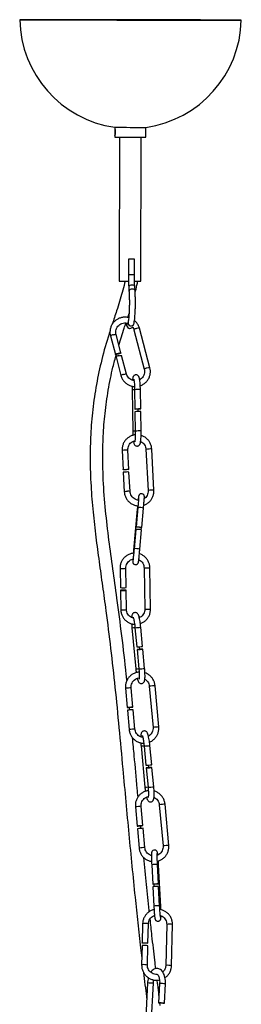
# Model space of a CAD drawing. Header units: millimetres. Extents: x 439 to 897, y 326 to 622.
# Tile 21 of 23: x 847 to 857, y 432 to 476. Entities that reach past the tile are written whole.
import ezdxf

# ---------------------------------------------------------------- set-up
doc = ezdxf.new("R2010")
doc.units = ezdxf.units.MM

msp = doc.modelspace()

# ---------------------------------------------------------------- linework, layer by layer
at = {"color": 7, "linetype": 'Continuous', "lineweight": 25}
for p, q in [((847.127, 476.321), (847.027, 476.32)), ((856.997, 476.301), (856.897, 476.302)), ((851.303, 471.461), (851.302, 471.371)), ((851.302, 471.115), (851.302, 471.012)), ((852.702, 471.009), (852.703, 471.458)), ((851.515, 471.011), (851.502, 464.511)), ((852.476, 464.509), (852.489, 471.009)), ((851.916, 465.51), (851.915, 464.81)), ((852.188, 464.81), (852.189, 465.509)), ((851.932, 464.249), (851.944, 464.066)), ((852.217, 464.084), (852.204, 464.268)), ((851.886, 462.865), (851.946, 463.049)), ((852.155, 462.543), (852.166, 462.583)), ((852.16, 462.318), (852.636, 460.529)), ((852.887, 460.596), (852.411, 462.385)), ((851.107, 462.036), (851.329, 461.201)), ((851.58, 461.268), (851.358, 462.103)), ((851.36, 461.086), (851.583, 460.247)), ((851.834, 460.314), (851.611, 461.153)), ((852.086, 459.596), (852.116, 457.727)), ((852.199, 459.607), (852.213, 458.733)), ((852.473, 458.738), (852.458, 459.611)), ((852.215, 458.613), (852.229, 457.737)), ((852.362, 458.617), (852.36, 458.735)), ((852.489, 457.741), (852.475, 458.618)), ((851.632, 456.864), (851.678, 455.993)), ((851.938, 456.006), (851.892, 456.877)), ((852.71, 456.912), (852.809, 455.048)), ((853.068, 455.061), (852.969, 456.926)), ((851.685, 455.873), (851.731, 454.999)), ((851.991, 455.013), (851.944, 455.887)), ((852.318, 454.211), (852.151, 452.352)), ((852.341, 454.28), (852.263, 453.412)), ((852.522, 453.388), (852.6, 454.256)), ((852.253, 453.292), (852.174, 452.421)), ((852.433, 452.398), (852.512, 453.269)), ((852.495, 453.275), (852.505, 453.386)), ((851.54, 451.535), (851.555, 450.662)), ((851.815, 450.667), (851.8, 451.539)), ((852.625, 451.558), (852.658, 449.691)), ((852.918, 449.695), (852.885, 451.563)), ((851.557, 450.542), (851.572, 449.667)), ((851.832, 449.672), (851.817, 450.547)), ((852.075, 448.855), (852.251, 446.994)), ((852.215, 448.853), (852.297, 447.983)), ((852.556, 448.008), (852.474, 448.877)), ((852.428, 447.877), (852.417, 447.993)), ((852.309, 447.864), (852.391, 446.991)), ((852.65, 447.016), (852.567, 447.888)), ((852.862, 446.212), (853.03, 444.349)), ((853.289, 444.373), (853.121, 446.235)), ((851.784, 446.115), (851.862, 445.245)), ((852.121, 445.268), (852.043, 446.138)), ((851.873, 445.125), (851.951, 444.252)), ((851.986, 445.136), (851.974, 445.255)), ((852.21, 444.276), (852.132, 445.149)), ((852.487, 443.51), (852.663, 441.648)), ((852.628, 443.507), (852.71, 442.638)), ((852.969, 442.662), (852.886, 443.532)), ((852.841, 442.531), (852.83, 442.647)), ((852.721, 442.518), (852.804, 441.646)), ((853.062, 441.67), (852.98, 442.543)), ((853.311, 440.858), (853.479, 438.995)), ((853.738, 439.019), (853.57, 440.881)), ((852.232, 440.761), (852.311, 439.891)), ((852.57, 439.914), (852.491, 440.784)), ((852.321, 439.771), (852.4, 438.898)), ((852.484, 439.786), (852.473, 439.905)), ((852.659, 438.922), (852.58, 439.795)), ((852.97, 438.143), (853.015, 437.271)), ((853.274, 437.285), (853.229, 438.157)), ((853.229, 438.157), (853.229, 438.157)), ((853.378, 436.262), (853.281, 438.129)), ((853.065, 437.271), (853.071, 437.157)), ((853.021, 437.152), (853.066, 436.277)), ((853.28, 437.165), (853.281, 437.165)), ((853.326, 436.29), (853.281, 437.165)), ((853.378, 436.262), (853.378, 436.262)), ((852.558, 435.481), (852.538, 434.611)), ((852.798, 434.605), (852.818, 435.475)), ((853.645, 435.45), (853.603, 433.589)), ((853.863, 433.583), (853.905, 435.444)), ((852.536, 434.492), (852.516, 433.619)), ((852.776, 433.613), (852.795, 434.486)), ((852.783, 432.805), (852.685, 430.937)), ((852.945, 430.924), (853.043, 432.791)), ((853.327, 432.779), (853.281, 431.907)), ((853.541, 431.893), (853.587, 432.766)), ((853.352, 431.783), (853.338, 431.904))]:
    msp.add_line(p, q, dxfattribs=at)
at = {"color": 8, "linetype": 'Continuous', "lineweight": 25}
for p, q in [((851.802, 462.615), (851.804, 462.585)), ((853.326, 436.29), (853.326, 436.29))]:
    msp.add_line(p, q, dxfattribs=at)
at = {"color": 7, "linetype": 'Continuous', "lineweight": 25, "flags": 128}
for points in [[(847.027, 476.32), (847.021, 476.32), (847.014, 476.32), (847.041, 476.32)], [(847.041, 476.32), (847.103, 476.319), (847.199, 476.319), (847.33, 476.318), (847.493, 476.317), (847.688, 476.317), (847.913, 476.316), (848.167, 476.315), (848.448, 476.314), (848.754, 476.314), (849.082, 476.313), (849.432, 476.312), (849.799, 476.311), (850.182, 476.31), (850.578, 476.309), (850.984, 476.308), (851.397, 476.307), (851.814, 476.307), (852.233, 476.306), (852.65, 476.305), (853.063, 476.304), (853.468, 476.303), (853.863, 476.303), (854.245, 476.302), (854.612, 476.302), (854.96, 476.301), (855.288, 476.301), (855.592, 476.3), (855.872, 476.3), (856.124, 476.3), (856.348, 476.3), (856.541, 476.299), (856.702, 476.299), (856.831, 476.3), (856.926, 476.3), (856.986, 476.3), (857.011, 476.3), (857.002, 476.3), (856.997, 476.301)], [(847.14, 476.32), (847.202, 476.32), (847.299, 476.319), (847.429, 476.319), (847.593, 476.318), (847.788, 476.318), (848.014, 476.317), (848.269, 476.316), (848.55, 476.315), (848.857, 476.314), (849.186, 476.314), (849.536, 476.313), (849.903, 476.312), (850.286, 476.311), (850.681, 476.31), (851.086, 476.309), (851.497, 476.308), (851.912, 476.308), (852.328, 476.307), (852.742, 476.306), (853.15, 476.305), (853.55, 476.304), (853.939, 476.304), (854.314, 476.303), (854.673, 476.303), (855.012, 476.302), (855.33, 476.302), (855.624, 476.301), (855.891, 476.301), (856.131, 476.301), (856.342, 476.301), (856.521, 476.301), (856.667, 476.301), (856.78, 476.301), (856.859, 476.301), (856.903, 476.301), (856.911, 476.302), (856.884, 476.302), (856.822, 476.302), (856.726, 476.303), (856.595, 476.303), (856.432, 476.304), (856.236, 476.305), (856.01, 476.305), (855.756, 476.306), (855.474, 476.307), (855.168, 476.308), (854.838, 476.309), (854.489, 476.31), (854.121, 476.31), (853.739, 476.311), (853.343, 476.312), (852.939, 476.313), (852.527, 476.314), (852.112, 476.315), (851.696, 476.316), (851.283, 476.316), (850.875, 476.317), (850.474, 476.318), (850.085, 476.319), (849.71, 476.319), (849.352, 476.32), (849.012, 476.32), (848.695, 476.321), (848.401, 476.321), (848.133, 476.321), (847.893, 476.321), (847.683, 476.322), (847.504, 476.322), (847.357, 476.322), (847.244, 476.321), (847.166, 476.321), (847.122, 476.321), (847.113, 476.321), (847.14, 476.32)], [(852.188, 465.509), (852.183, 465.509), (852.158, 465.509), (852.116, 465.509), (852.064, 465.509), (852.011, 465.51), (851.963, 465.51), (851.93, 465.51), (851.916, 465.51), (851.924, 465.51), (851.951, 465.51)], [(852.132, 465.51), (852.11, 465.51), (852.088, 465.51), (852.065, 465.51), (852.043, 465.51), (852.02, 465.51), (851.997, 465.51), (851.974, 465.51), (851.951, 465.51)], [(851.449, 461.252), (851.498, 461.263), (851.539, 461.27), (851.569, 461.272), (851.58, 461.268), (851.573, 461.259), (851.548, 461.246), (851.508, 461.231), (851.46, 461.217), (851.412, 461.205), (851.37, 461.198), (851.341, 461.196), (851.329, 461.201), (851.336, 461.21), (851.362, 461.223), (851.401, 461.237), (851.449, 461.252)], [(851.48, 461.137), (851.528, 461.148), (851.57, 461.155), (851.599, 461.157), (851.611, 461.153), (851.611, 461.153)], [(852.472, 458.737), (852.457, 458.737), (852.425, 458.736), (852.38, 458.735), (852.329, 458.734), (852.281, 458.734), (852.242, 458.733), (852.218, 458.733), (852.214, 458.733), (852.229, 458.734), (852.261, 458.735), (852.306, 458.736), (852.356, 458.737), (852.405, 458.737), (852.444, 458.738), (852.467, 458.738), (852.472, 458.737)], [(851.827, 456.008), (851.875, 456.009), (851.912, 456.009), (851.934, 456.008), (851.937, 456.005), (851.92, 456.002), (851.886, 455.998), (851.84, 455.994), (851.79, 455.992), (851.742, 455.99), (851.704, 455.99), (851.683, 455.991), (851.68, 455.994), (851.697, 455.997), (851.73, 456.001), (851.776, 456.005), (851.827, 456.008)], [(852.522, 453.388), (852.511, 453.386), (852.482, 453.386), (852.44, 453.388), (852.39, 453.392), (852.341, 453.397), (852.299, 453.402), (852.272, 453.408), (852.263, 453.412), (852.274, 453.414), (852.303, 453.414), (852.346, 453.412), (852.396, 453.408), (852.445, 453.403), (852.486, 453.397), (852.513, 453.392), (852.522, 453.388)], [(851.699, 450.539), (851.747, 450.54), (851.787, 450.542), (851.811, 450.545), (851.816, 450.548), (851.802, 450.55), (851.77, 450.551), (851.726, 450.551), (851.675, 450.551), (851.627, 450.549), (851.587, 450.547), (851.563, 450.544), (851.558, 450.542), (851.572, 450.54), (851.604, 450.538), (851.648, 450.538), (851.699, 450.539)], [(852.566, 447.888), (852.55, 447.888), (852.517, 447.885), (852.472, 447.881), (852.421, 447.876), (852.373, 447.872), (852.335, 447.868), (852.313, 447.865), (852.31, 447.864), (852.326, 447.865), (852.359, 447.867), (852.404, 447.871), (852.455, 447.876), (852.503, 447.881), (852.541, 447.885), (852.563, 447.887), (852.566, 447.888)], [(852.006, 445.258), (852.054, 445.262), (852.093, 445.266), (852.116, 445.268), (852.12, 445.268), (852.105, 445.267), (852.072, 445.264), (852.027, 445.26), (851.977, 445.255), (851.929, 445.251), (851.89, 445.247), (851.867, 445.245), (851.863, 445.245), (851.878, 445.246), (851.911, 445.249), (851.956, 445.253), (852.006, 445.258)], [(852.979, 442.543), (852.963, 442.542), (852.929, 442.539), (852.884, 442.535), (852.834, 442.531), (852.786, 442.526), (852.748, 442.522), (852.726, 442.519), (852.722, 442.518), (852.738, 442.519), (852.772, 442.521), (852.817, 442.525), (852.867, 442.53), (852.915, 442.535), (852.953, 442.539), (852.975, 442.542), (852.979, 442.543)], [(852.455, 439.904), (852.503, 439.908), (852.542, 439.912), (852.565, 439.914), (852.569, 439.914), (852.553, 439.912), (852.521, 439.91), (852.476, 439.905), (852.425, 439.901), (852.377, 439.897), (852.339, 439.893), (852.316, 439.891), (852.312, 439.891), (852.327, 439.892), (852.36, 439.895), (852.405, 439.899), (852.455, 439.904)], [(853.247, 438.585), (853.241, 438.63), (853.231, 438.692), (853.221, 438.725), (853.209, 438.747), (853.189, 438.773), (853.155, 438.797), (853.109, 438.81), (853.061, 438.805), (853.022, 438.787), (852.996, 438.763), (852.98, 438.739), (852.971, 438.719), (852.966, 438.702), (852.963, 438.68), (852.959, 438.637), (852.957, 438.564), (852.958, 438.463), (852.961, 438.346), (852.966, 438.219), (852.97, 438.143), (852.97, 438.143)], [(853.274, 437.285), (853.267, 437.283), (853.241, 437.281), (853.2, 437.278), (853.151, 437.275), (853.101, 437.272), (853.057, 437.271), (853.027, 437.271), (853.015, 437.271), (853.022, 437.273), (853.048, 437.276), (853.089, 437.279), (853.138, 437.282), (853.188, 437.284), (853.232, 437.285), (853.262, 437.286), (853.274, 437.285)], [(852.677, 434.62), (852.726, 434.618), (852.766, 434.614), (852.791, 434.609), (852.798, 434.605), (852.785, 434.6), (852.754, 434.597), (852.71, 434.596), (852.66, 434.596), (852.611, 434.599), (852.57, 434.602), (852.545, 434.607), (852.538, 434.612), (852.552, 434.616), (852.582, 434.619), (852.626, 434.621), (852.677, 434.62)], [(853.523, 431.894), (853.49, 431.896), (853.445, 431.898), (853.394, 431.901), (853.346, 431.903), (853.308, 431.905), (853.286, 431.907), (853.282, 431.907), (853.299, 431.906), (853.332, 431.905), (853.377, 431.902), (853.428, 431.9), (853.476, 431.897), (853.514, 431.895), (853.536, 431.894), (853.54, 431.893), (853.523, 431.894)]]:
    msp.add_lwpolyline(points, dxfattribs=at)
at = {"color": 8, "linetype": 'Continuous', "lineweight": 25, "flags": 128}
for points in [[(852.204, 464.268), (852.198, 464.287), (852.173, 464.312), (852.131, 464.328), (852.08, 464.334), (852.027, 464.328), (851.981, 464.312), (851.947, 464.288), (851.932, 464.259), (851.932, 464.249)], [(852.217, 464.084), (852.211, 464.104), (852.185, 464.128), (852.144, 464.144), (852.093, 464.15), (852.04, 464.145), (851.993, 464.128), (851.96, 464.104), (851.945, 464.075), (851.944, 464.066)], [(851.227, 462.087), (851.275, 462.099), (851.317, 462.106), (851.346, 462.108), (851.358, 462.103), (851.358, 462.103)], [(851.703, 460.298), (851.751, 460.31), (851.793, 460.317), (851.822, 460.319), (851.834, 460.314), (851.834, 460.314)]]:
    msp.add_lwpolyline(points, dxfattribs=at)
at = {"color": 7, "linetype": 'Continuous', "lineweight": 25}
for centre, radius, start, end in [((852.012, 476.411), 5.001, 181.0438, 261.8403), ((852.012, 476.411), 5.001, 277.9324, 358.7289), ((852.665, 805.656), 334.198, 269.76636, 270.00638), ((852.659, 802.339), 331.33, 269.76532, 270.00742), ((852.098, 446.79), 18.72, 89.7231, 89.8953), ((852.122, 606.911), 142.401, 269.75052, 269.91797), ((852.383, 528.732), 64.222, 269.83129, 270.0826), ((851.985, 462.51), 0.136, 179.8936, 286.3238), ((851.985, 462.509), 0.136, 179.5045, 269.5582), ((851.511, 460.896), 0.243, 97.4186, 128.5651), ((852.44, 452.848), 5.77, 89.6505, 92.2325), ((851.826, 455.219), 0.669, 89.3593, 102.1428), ((851.884, 455.457), 0.434, 82.0477, 96.7815), ((852.33, 452.702), 0.595, 72.2242, 97.4484), ((851.644, 451.345), 0.688, 262.5752, 274.3803), ((851.716, 451.224), 0.565, 267.9721, 280.0239), ((852.134, 451.091), 3.112, 273.0086, 277.7963), ((855.702, 403.777), 41.525, 95.0916, 95.2915), ((854.782, 414.782), 30.482, 94.9877, 95.2041), ((852.546, 445.746), 3.112, 273.0086, 277.7963), ((856.151, 398.423), 41.525, 95.0916, 95.2915), ((855.231, 409.428), 30.482, 94.9877, 95.2041), ((853.249, 435.275), 1.891, 89.0525, 96.9334), ((852.627, 434.153), 0.35, 82.2533, 105.0822), ((852.697, 434.182), 0.319, 72.0686, 94.161)]:
    msp.add_arc(centre, radius, start, end, dxfattribs=at)
at = {"color": 8, "linetype": 'Continuous', "lineweight": 25}
for centre, radius, start, end in [((852.168, 523.598), 58.788, 269.75324, 270.01931), ((852.035, 462.624), 0.137, 170.8358, 342.658), ((852.311, 462.128), 0.243, 97.4186, 128.5651), ((852.37, 462.173), 0.216, 79.0851, 114.7709), ((851.258, 461.847), 0.243, 97.4186, 128.5651), ((852.787, 460.338), 0.243, 97.455, 128.4936), ((852.846, 460.384), 0.216, 79.1017, 114.7613), ((851.734, 460.057), 0.243, 97.4267, 128.5492), ((852.218, 456.615), 2.984, 90.3722, 92.5417), ((852.423, 453.841), 5.77, 89.6505, 92.2325), ((852.248, 454.752), 2.978, 90.3751, 92.542), ((852.454, 451.991), 5.751, 89.6473, 92.2379), ((851.773, 456.209), 0.669, 89.3593, 102.1428), ((851.832, 456.447), 0.434, 82.0477, 96.7815), ((852.839, 456.372), 0.555, 88.0361, 103.456), ((852.909, 456.496), 0.434, 82.0399, 96.7862), ((852.938, 454.506), 0.557, 88.0498, 103.4353), ((853.008, 454.632), 0.434, 82.0399, 96.7862), ((851.872, 454.345), 0.669, 89.3573, 102.1463), ((851.931, 454.584), 0.434, 82.0313, 96.7914), ((852.331, 454.185), 0.029, 80.5615, 116.1478), ((852.418, 453.689), 0.595, 72.2242, 97.4484), ((852.252, 451.833), 0.593, 72.1871, 97.5015), ((851.629, 452.217), 0.688, 262.5762, 274.3798), ((851.701, 452.096), 0.565, 267.9701, 280.0274), ((852.711, 452.116), 0.564, 261.2792, 275.6969), ((852.787, 452.12), 0.566, 267.9729, 280.0225), ((851.661, 450.35), 0.688, 262.5752, 274.3803), ((851.734, 450.228), 0.565, 267.9721, 280.0239), ((852.743, 450.244), 0.56, 261.2225, 275.7359), ((852.819, 450.252), 0.566, 267.9729, 280.0225), ((851.99, 450.771), 1.918, 272.5393, 276.7082), ((852.053, 451.95), 3.101, 272.9979, 277.8028), ((852.166, 448.911), 1.919, 272.5394, 276.7098), ((852.228, 450.099), 3.112, 273.0086, 277.7963), ((856.02, 412.257), 34.101, 95.0697, 95.3131), ((855.77, 415.881), 30.469, 94.9877, 95.2042), ((855.613, 404.767), 41.525, 95.0916, 95.2915), ((854.693, 415.772), 30.482, 94.9877, 95.2041), ((855.938, 414.019), 30.469, 94.9877, 95.2042), ((855.781, 402.909), 41.52, 95.0915, 95.2915), ((854.849, 414.041), 30.35, 94.9872, 95.2045), ((856.181, 410.471), 34.025, 95.0694, 95.3134), ((852.402, 445.426), 1.918, 272.5393, 276.7082), ((852.465, 446.604), 3.101, 272.9979, 277.8028), ((852.578, 443.565), 1.919, 272.5394, 276.7098), ((852.64, 444.754), 3.112, 273.0086, 277.7963), ((856.469, 406.903), 34.101, 95.0697, 95.3131), ((856.219, 410.527), 30.469, 94.9877, 95.2042), ((856.062, 399.413), 41.525, 95.0916, 95.2915), ((855.141, 410.418), 30.482, 94.9877, 95.2041), ((856.229, 397.555), 41.52, 95.0915, 95.2915), ((855.297, 408.687), 30.35, 94.9872, 95.2045), ((856.629, 405.117), 34.025, 95.0694, 95.3134), ((856.387, 408.665), 30.469, 94.9877, 95.2042), ((853.198, 436.267), 1.891, 89.0525, 96.9334), ((853.254, 437.82), 0.31, 84.9535, 94.3332), ((853.294, 434.395), 1.896, 89.0594, 96.92), ((853.351, 435.763), 0.499, 86.946, 92.6516), ((852.649, 435.142), 0.35, 82.2533, 105.0822), ((852.719, 435.171), 0.319, 72.0686, 94.161), ((853.732, 435.178), 0.286, 79.6262, 107.7093), ((853.807, 435.14), 0.319, 72.0686, 94.161), ((852.607, 433.281), 0.351, 82.2566, 105.0766), ((852.678, 433.309), 0.319, 72.0656, 94.1626), ((853.69, 433.314), 0.288, 79.7062, 107.5923), ((853.765, 433.279), 0.32, 72.0766, 94.1566), ((852.237, 419.934), 12.882, 86.4133, 87.5697), ((852.774, 419.789), 13.002, 86.4183, 87.564)]:
    msp.add_arc(centre, radius, start, end, dxfattribs=at)
at = {"color": 7, "linetype": 'Continuous', "lineweight": 25}
for points, knots in [([(851.306, 471.093), (851.304, 471.094), (851.302, 471.098), (851.302, 471.123), (851.304, 471.16), (851.306, 471.208), (851.307, 471.259), (851.305, 471.307), (851.303, 471.349), (851.302, 471.379), (851.304, 471.394), (851.31, 471.392), (851.319, 471.374), (851.328, 471.341), (851.336, 471.297), (851.339, 471.247), (851.337, 471.196), (851.33, 471.151), (851.32, 471.116), (851.311, 471.096), (851.307, 471.094), (851.306, 471.093)], [0, 0, 0, 0, 0.05286, 0.105693, 0.159256, 0.213374, 0.266676, 0.319056, 0.371847, 0.42573, 0.479707, 0.532652, 0.585052, 0.638181, 0.69224, 0.745985, 0.798608, 0.851074, 0.904565, 0.958689, 1, 1, 1, 1]), ([(851.758, 464.511), (851.753, 464.48), (851.724, 464.308), (851.643, 464.002), (851.522, 463.586), (851.366, 463.107), (851.254, 462.764), (851.188, 462.56)], [0, 0, 0, 0, 0.045455, 0.256018, 0.46691, 0.68421, 1, 1, 1, 1]), ([(851.915, 464.81), (851.915, 464.779), (851.915, 464.687), (851.918, 464.537), (851.924, 464.38), (851.929, 464.289), (851.932, 464.249)], [0, 0, 0, 0, 0.1595328, 0.4638556, 0.7687719, 1, 1, 1, 1]), ([(852.204, 464.268), (852.202, 464.294), (852.198, 464.369), (852.192, 464.504), (852.188, 464.662), (852.188, 464.765), (852.188, 464.81)], [0, 0, 0, 0, 0.159446, 0.461958, 0.765902, 1, 1, 1, 1]), ([(852.222, 463.98), (852.253, 464.094), (852.298, 464.269), (852.326, 464.448), (852.336, 464.509)], [0, 0, 0, 0, 0.655297, 1, 1, 1, 1]), ([(851.944, 464.066), (851.946, 464.04), (851.951, 463.965), (851.957, 463.829), (851.96, 463.659), (851.961, 463.483), (851.958, 463.309), (851.952, 463.142), (851.943, 462.987), (851.932, 462.852), (851.918, 462.744), (851.907, 462.679), (851.902, 462.653), (851.9, 462.646)], [0, 0, 0, 0, 0.054035, 0.156554, 0.259558, 0.362847, 0.466227, 0.569511, 0.672509, 0.774945, 0.876294, 0.964953, 1, 1, 1, 1]), ([(852.166, 462.583), (852.169, 462.599), (852.179, 462.644), (852.193, 462.738), (852.208, 462.871), (852.219, 463.026), (852.228, 463.193), (852.233, 463.37), (852.234, 463.551), (852.232, 463.731), (852.227, 463.902), (852.221, 464.018), (852.217, 464.075), (852.217, 464.084)], [0, 0, 0, 0, 0.054775, 0.157024, 0.264652, 0.369307, 0.472785, 0.575741, 0.678472, 0.781152, 0.883895, 0.981703, 1, 1, 1, 1]), ([(851.931, 462.856), (851.897, 462.864), (851.816, 462.885), (851.682, 462.881), (851.539, 462.849), (851.405, 462.786), (851.289, 462.696), (851.194, 462.584), (851.126, 462.454), (851.088, 462.312), (851.079, 462.17), (851.098, 462.08), (851.107, 462.036)], [0, 0, 0, 0, 0.074571, 0.178392, 0.28227, 0.386192, 0.490133, 0.594065, 0.697964, 0.801814, 0.905604, 1, 1, 1, 1]), ([(851.358, 462.103), (851.354, 462.12), (851.342, 462.173), (851.344, 462.267), (851.376, 462.377), (851.437, 462.475), (851.523, 462.552), (851.627, 462.604), (851.74, 462.624), (851.829, 462.621), (851.874, 462.603), (851.883, 462.6)], [0, 0, 0, 0, 0.059007, 0.188706, 0.318667, 0.448452, 0.578015, 0.707374, 0.836605, 0.965795, 1, 1, 1, 1]), ([(851.487, 461.617), (851.566, 461.873), (851.668, 462.207), (851.778, 462.538), (851.803, 462.615)], [0, 0, 0, 0, 0.767419, 1, 1, 1, 1]), ([(851.9, 462.646), (851.897, 462.636), (851.892, 462.612), (851.884, 462.595), (851.886, 462.598), (851.886, 462.599)], [0, 0, 0, 0, 0.394814, 0.884268, 1, 1, 1, 1]), ([(852.411, 462.385), (852.403, 462.412), (852.38, 462.485), (852.318, 462.594), (852.25, 462.681), (852.2, 462.716), (852.19, 462.724)], [0, 0, 0, 0, 0.204874, 0.55655, 0.908633, 1, 1, 1, 1]), ([(851.09, 462.261), (851.075, 462.214), (850.935, 461.788), (850.711, 460.987), (850.463, 459.846), (850.296, 458.715), (850.206, 457.593), (850.18, 456.44), (850.219, 455.272), (850.315, 454.09), (850.445, 452.952), (850.594, 451.837), (850.75, 450.73), (850.93, 449.424), (851.123, 447.897), (851.317, 446.133), (851.495, 444.318), (851.653, 442.598), (851.799, 440.994), (851.934, 439.533), (852.073, 438.096), (852.209, 436.759), (852.342, 435.524), (852.445, 434.604), (852.505, 434.087), (852.523, 433.936)], [0, 0, 0, 0, 0.005205, 0.047444, 0.087544, 0.127911, 0.167312, 0.205342, 0.248581, 0.289662, 0.329465, 0.368526, 0.407363, 0.446532, 0.506526, 0.568623, 0.63274, 0.698487, 0.750621, 0.802228, 0.852595, 0.901846, 0.942832, 0.983367, 1, 1, 1, 1]), ([(851.804, 462.585), (851.808, 462.569), (851.819, 462.527), (851.836, 462.479), (851.866, 462.43), (851.904, 462.395), (851.934, 462.384), (851.944, 462.38)], [0, 0, 0, 0, 0.201183, 0.535255, 0.748686, 0.916404, 1, 1, 1, 1]), ([(851.849, 462.51), (851.849, 462.511), (851.849, 462.528), (851.856, 462.558), (851.87, 462.589), (851.882, 462.599), (851.883, 462.6)], [0, 0, 0, 0, 0.029856, 0.501807, 0.97376, 1, 1, 1, 1]), ([(852.023, 462.379), (852.044, 462.389), (852.08, 462.405), (852.097, 462.427), (852.104, 462.436)], [0, 0, 0, 0, 0.598274, 1, 1, 1, 1]), ([(852.099, 462.442), (852.106, 462.433), (852.136, 462.397), (852.15, 462.351), (852.16, 462.318)], [0, 0, 0, 0, 0.256959, 1, 1, 1, 1]), ([(851.85, 446.466), (851.841, 446.555), (851.773, 447.229), (851.627, 448.473), (851.419, 450.063), (851.217, 451.503), (851.035, 452.82), (850.878, 454.161), (850.783, 455.391), (850.753, 456.512), (850.774, 457.516), (850.852, 458.548), (851, 459.589), (851.175, 460.477), (851.322, 461.008), (851.375, 461.199)], [0, 0, 0, 0, 0.018164, 0.137334, 0.25282, 0.341868, 0.430727, 0.520992, 0.614333, 0.679522, 0.747154, 0.816883, 0.888271, 0.959644, 1, 1, 1, 1]), ([(852.636, 460.529), (852.64, 460.512), (852.652, 460.459), (852.65, 460.365), (852.618, 460.254), (852.556, 460.158), (852.489, 460.092), (852.44, 460.07), (852.426, 460.064)], [0, 0, 0, 0, 0.093694, 0.299637, 0.505995, 0.712076, 0.917802, 1, 1, 1, 1]), ([(852.452, 459.788), (852.453, 459.788), (852.5, 459.799), (852.588, 459.849), (852.705, 459.935), (852.8, 460.049), (852.868, 460.178), (852.906, 460.32), (852.914, 460.462), (852.896, 460.552), (852.887, 460.596)], [0, 0, 0, 0, 0.000988, 0.145638, 0.290313, 0.434976, 0.579595, 0.724144, 0.868609, 1, 1, 1, 1]), ([(851.583, 460.247), (851.591, 460.221), (851.613, 460.147), (851.674, 460.037), (851.77, 459.927), (851.887, 459.839), (852.021, 459.781), (852.126, 459.753), (852.184, 459.755), (852.193, 459.755)], [0, 0, 0, 0, 0.10071, 0.273583, 0.446657, 0.61975, 0.792903, 0.966146, 1, 1, 1, 1]), ([(852.171, 460.019), (852.16, 460.02), (852.111, 460.023), (852.03, 460.059), (851.938, 460.125), (851.869, 460.213), (851.845, 460.282), (851.834, 460.314)], [0, 0, 0, 0, 0.0661, 0.304126, 0.542451, 0.781195, 1, 1, 1, 1]), ([(852.458, 459.611), (852.458, 459.634), (852.457, 459.702), (852.452, 459.813), (852.443, 459.934), (852.432, 460.039), (852.416, 460.126), (852.403, 460.179), (852.37, 460.232), (852.33, 460.265), (852.279, 460.281), (852.226, 460.276), (852.183, 460.255), (852.154, 460.226), (852.135, 460.195), (852.121, 460.159), (852.11, 460.113), (852.104, 460.064), (852.1, 460.036)], [0, 0, 0, 0, 0.048286, 0.140746, 0.23369, 0.327614, 0.424181, 0.531542, 0.577425, 0.615675, 0.655275, 0.695114, 0.730937, 0.763143, 0.796758, 0.842048, 0.911135, 1, 1, 1, 1]), ([(852.158, 460.081), (852.158, 460.08), (852.159, 460.079), (852.165, 460.055), (852.173, 460.006), (852.183, 459.927), (852.191, 459.824), (852.196, 459.713), (852.198, 459.639), (852.199, 459.607)], [0, 0, 0, 0, 0.057879, 0.173142, 0.318974, 0.488651, 0.670296, 0.857036, 1, 1, 1, 1]), ([(852.086, 459.771), (852.086, 459.741), (852.084, 459.684), (852.085, 459.624), (852.086, 459.596)], [0, 0, 0, 0, 0.532658, 1, 1, 1, 1]), ([(852.116, 457.727), (852.117, 457.703), (852.118, 457.64), (852.121, 457.58), (852.123, 457.542)], [0, 0, 0, 0, 0.3727, 1, 1, 1, 1]), ([(852.148, 457.28), (852.151, 457.258), (852.16, 457.204), (852.172, 457.159), (852.205, 457.105), (852.245, 457.072), (852.296, 457.056), (852.349, 457.061), (852.392, 457.083), (852.421, 457.111), (852.44, 457.143), (852.454, 457.178), (852.465, 457.227), (852.476, 457.301), (852.484, 457.404), (852.489, 457.524), (852.49, 457.64), (852.49, 457.713), (852.489, 457.741)], [0, 0, 0, 0, 0.070759, 0.179469, 0.225928, 0.264659, 0.304757, 0.345096, 0.381368, 0.413979, 0.448016, 0.493875, 0.56383, 0.66003, 0.751484, 0.847574, 0.941939, 1, 1, 1, 1]), ([(852.229, 457.737), (852.23, 457.715), (852.23, 457.65), (852.229, 457.545), (852.225, 457.432), (852.218, 457.342), (852.211, 457.284), (852.204, 457.255), (852.204, 457.255), (852.204, 457.254)], [0, 0, 0, 0, 0.097652, 0.284332, 0.470484, 0.65435, 0.812756, 0.942097, 1, 1, 1, 1]), ([(852.229, 457.564), (852.225, 457.564), (852.172, 457.564), (852.073, 457.534), (851.942, 457.473), (851.828, 457.382), (851.735, 457.269), (851.67, 457.139), (851.633, 457.001), (851.632, 456.908), (851.632, 456.864)], [0, 0, 0, 0, 0.012641, 0.155572, 0.298424, 0.441231, 0.584026, 0.726854, 0.869755, 1, 1, 1, 1]), ([(851.892, 456.877), (851.892, 456.895), (851.891, 456.95), (851.911, 457.042), (851.964, 457.144), (852.043, 457.225), (852.128, 457.279), (852.188, 457.291), (852.212, 457.296)], [0, 0, 0, 0, 0.089771, 0.285465, 0.481801, 0.678537, 0.875699, 1, 1, 1, 1]), ([(852.47, 457.269), (852.471, 457.269), (852.508, 457.257), (852.571, 457.207), (852.647, 457.122), (852.696, 457.019), (852.705, 456.947), (852.71, 456.912)], [0, 0, 0, 0, 0.00811, 0.26222, 0.515809, 0.76899, 1, 1, 1, 1]), ([(852.969, 456.926), (852.967, 456.954), (852.96, 457.031), (852.923, 457.152), (852.853, 457.281), (852.757, 457.393), (852.638, 457.478), (852.546, 457.527), (852.493, 457.538), (852.488, 457.539)], [0, 0, 0, 0, 0.101903, 0.277628, 0.45364, 0.629702, 0.805755, 0.981751, 1, 1, 1, 1]), ([(852.595, 454.387), (852.605, 454.389), (852.663, 454.402), (852.758, 454.454), (852.873, 454.542), (852.965, 454.656), (853.031, 454.786), (853.068, 454.924), (853.068, 455.017), (853.068, 455.061)], [0, 0, 0, 0, 0.034946, 0.198204, 0.361411, 0.524604, 0.687836, 0.85115, 1, 1, 1, 1]), ([(852.809, 455.048), (852.809, 455.03), (852.81, 454.975), (852.79, 454.882), (852.736, 454.783), (852.678, 454.715), (852.636, 454.692), (852.626, 454.687)], [0, 0, 0, 0, 0.121954, 0.387801, 0.654522, 0.921785, 1, 1, 1, 1]), ([(851.731, 454.999), (851.734, 454.971), (851.741, 454.894), (851.777, 454.773), (851.848, 454.644), (851.944, 454.533), (852.062, 454.444), (852.196, 454.386), (852.294, 454.359), (852.345, 454.36), (852.348, 454.36)], [0, 0, 0, 0, 0.087222, 0.237631, 0.388286, 0.538983, 0.689673, 0.840314, 0.990872, 1, 1, 1, 1]), ([(852.37, 454.621), (852.358, 454.621), (852.309, 454.621), (852.225, 454.654), (852.129, 454.716), (852.054, 454.804), (852.004, 454.906), (851.995, 454.978), (851.991, 455.013)], [0, 0, 0, 0, 0.0588941, 0.2511163, 0.4429709, 0.6344327, 0.8255857, 1, 1, 1, 1]), ([(852.379, 454.768), (852.379, 454.768), (852.379, 454.766), (852.378, 454.744), (852.375, 454.697), (852.37, 454.619), (852.362, 454.515), (852.352, 454.399), (852.345, 454.318), (852.341, 454.28)], [0, 0, 0, 0, 0.0507637, 0.1626514, 0.3141236, 0.485718, 0.6626897, 0.8411266, 1, 1, 1, 1]), ([(852.6, 454.256), (852.602, 454.279), (852.608, 454.345), (852.617, 454.451), (852.626, 454.565), (852.633, 454.658), (852.638, 454.729), (852.639, 454.76), (852.639, 454.779), (852.638, 454.793), (852.634, 454.813), (852.624, 454.84), (852.602, 454.869), (852.568, 454.895), (852.522, 454.909), (852.476, 454.905), (852.439, 454.889), (852.414, 454.867), (852.397, 454.846), (852.388, 454.827), (852.384, 454.814), (852.381, 454.805), (852.378, 454.793), (852.375, 454.773), (852.369, 454.729), (852.363, 454.674), (852.358, 454.629), (852.358, 454.622)], [0, 0, 0, 0, 0.043804, 0.127635, 0.211671, 0.295879, 0.380551, 0.4671, 0.492361, 0.506659, 0.519573, 0.539412, 0.562394, 0.589895, 0.619806, 0.651491, 0.676201, 0.696821, 0.714328, 0.728524, 0.739239, 0.749889, 0.766534, 0.808854, 0.891724, 0.980615, 1, 1, 1, 1]), ([(852.332, 454.361), (852.33, 454.34), (852.325, 454.291), (852.32, 454.24), (852.318, 454.211)], [0, 0, 0, 0, 0.4371574, 1, 1, 1, 1]), ([(852.118, 451.947), (852.116, 451.925), (852.113, 451.877), (852.112, 451.849), (852.112, 451.83), (852.113, 451.816), (852.117, 451.796), (852.127, 451.769), (852.149, 451.739), (852.183, 451.714), (852.229, 451.7), (852.275, 451.704), (852.312, 451.72), (852.337, 451.741), (852.354, 451.763), (852.363, 451.781), (852.367, 451.794), (852.37, 451.804), (852.373, 451.816), (852.376, 451.836), (852.382, 451.879), (852.391, 451.959), (852.401, 452.063), (852.413, 452.182), (852.424, 452.297), (852.431, 452.369), (852.433, 452.398)], [0, 0, 0, 0, 0.076949, 0.164944, 0.190628, 0.205165, 0.218294, 0.238465, 0.261831, 0.289792, 0.320204, 0.352418, 0.377541, 0.398505, 0.416306, 0.430739, 0.441633, 0.452461, 0.469385, 0.512411, 0.596667, 0.687044, 0.77339, 0.859026, 0.944458, 1, 1, 1, 1]), ([(852.174, 452.421), (852.172, 452.398), (852.166, 452.332), (852.156, 452.224), (852.144, 452.104), (852.134, 452.002), (852.125, 451.921), (852.12, 451.881), (852.117, 451.863), (852.117, 451.865), (852.117, 451.865)], [0, 0, 0, 0, 0.085256, 0.248363, 0.41167, 0.574719, 0.737108, 0.897471, 0.973972, 1, 1, 1, 1]), ([(852.156, 452.22), (852.155, 452.22), (852.105, 452.221), (852.008, 452.194), (851.874, 452.137), (851.755, 452.049), (851.658, 451.939), (851.588, 451.81), (851.545, 451.673), (851.542, 451.579), (851.54, 451.535)], [0, 0, 0, 0, 0.00323, 0.147293, 0.291384, 0.435516, 0.57969, 0.723902, 0.86814, 1, 1, 1, 1]), ([(851.8, 451.539), (851.8, 451.557), (851.801, 451.612), (851.825, 451.704), (851.882, 451.805), (851.965, 451.885), (852.05, 451.935), (852.108, 451.946), (852.128, 451.95)], [0, 0, 0, 0, 0.091409, 0.291325, 0.491655, 0.691937, 0.892235, 1, 1, 1, 1]), ([(852.151, 452.352), (852.149, 452.33), (852.145, 452.283), (852.141, 452.24), (852.139, 452.217)], [0, 0, 0, 0, 0.492815, 1, 1, 1, 1]), ([(852.885, 451.563), (852.884, 451.591), (852.879, 451.668), (852.847, 451.79), (852.781, 451.921), (852.688, 452.035), (852.573, 452.124), (852.473, 452.178), (852.412, 452.191), (852.398, 452.194)], [0, 0, 0, 0, 0.098848, 0.269018, 0.439382, 0.609698, 0.779967, 0.950197, 1, 1, 1, 1]), ([(852.377, 451.927), (852.385, 451.924), (852.429, 451.91), (852.497, 451.856), (852.57, 451.769), (852.616, 451.665), (852.622, 451.593), (852.625, 451.558)], [0, 0, 0, 0, 0.05287, 0.295374, 0.537921, 0.780371, 1, 1, 1, 1]), ([(851.572, 449.667), (851.574, 449.639), (851.578, 449.562), (851.611, 449.44), (851.676, 449.309), (851.769, 449.195), (851.884, 449.104), (852.016, 449.042), (852.123, 449.011), (852.184, 449.011), (852.197, 449.011)], [0, 0, 0, 0, 0.084956, 0.23121, 0.377631, 0.524011, 0.67035, 0.816656, 0.962943, 1, 1, 1, 1]), ([(852.145, 449.281), (852.115, 449.289), (852.049, 449.308), (851.96, 449.373), (851.888, 449.461), (851.842, 449.564), (851.835, 449.637), (851.832, 449.672)], [0, 0, 0, 0, 0.173274, 0.38495, 0.596663, 0.808291, 1, 1, 1, 1]), ([(852.474, 448.877), (852.472, 448.901), (852.465, 448.969), (852.451, 449.08), (852.431, 449.202), (852.409, 449.308), (852.383, 449.398), (852.36, 449.455), (852.318, 449.506), (852.268, 449.535), (852.209, 449.542), (852.155, 449.525), (852.116, 449.493), (852.092, 449.457), (852.077, 449.418), (852.067, 449.373), (852.064, 449.331), (852.062, 449.309)], [0, 0, 0, 0, 0.0495527, 0.1444292, 0.2398312, 0.3363514, 0.4358516, 0.5466622, 0.5996378, 0.6442185, 0.6889023, 0.73539, 0.7739418, 0.8125082, 0.8608886, 0.9286488, 1, 1, 1, 1]), ([(852.13, 449.326), (852.131, 449.324), (852.133, 449.321), (852.143, 449.29), (852.158, 449.235), (852.176, 449.151), (852.193, 449.044), (852.206, 448.941), (852.213, 448.876), (852.215, 448.853)], [0, 0, 0, 0, 0.0835588, 0.2067068, 0.3576523, 0.5290833, 0.7108104, 0.8970407, 1, 1, 1, 1]), ([(852.658, 449.691), (852.657, 449.673), (852.656, 449.618), (852.632, 449.526), (852.575, 449.426), (852.499, 449.347), (852.436, 449.317), (852.408, 449.304)], [0, 0, 0, 0, 0.107001, 0.34102, 0.575522, 0.809968, 1, 1, 1, 1]), ([(852.455, 449.042), (852.498, 449.059), (852.586, 449.093), (852.702, 449.181), (852.799, 449.291), (852.87, 449.42), (852.912, 449.557), (852.916, 449.65), (852.918, 449.695)], [0, 0, 0, 0, 0.161653, 0.332171, 0.50274, 0.673354, 0.844, 1, 1, 1, 1]), ([(852.062, 449.035), (852.064, 449), (852.067, 448.941), (852.072, 448.88), (852.075, 448.855)], [0, 0, 0, 0, 0.599685, 1, 1, 1, 1]), ([(852.402, 446.844), (852.382, 446.844), (852.314, 446.842), (852.202, 446.806), (852.072, 446.739), (851.961, 446.643), (851.872, 446.526), (851.811, 446.392), (851.779, 446.253), (851.782, 446.159), (851.784, 446.115)], [0, 0, 0, 0, 0.0550614, 0.1916872, 0.3282991, 0.4649195, 0.60157, 0.7382662, 0.8750151, 1, 1, 1, 1]), ([(852.251, 446.994), (852.253, 446.97), (852.259, 446.912), (852.266, 446.855), (852.271, 446.821)], [0, 0, 0, 0, 0.3988412, 1, 1, 1, 1]), ([(852.317, 446.563), (852.325, 446.534), (852.342, 446.471), (852.365, 446.416), (852.407, 446.365), (852.457, 446.336), (852.516, 446.329), (852.57, 446.346), (852.608, 446.378), (852.632, 446.414), (852.647, 446.453), (852.658, 446.506), (852.666, 446.581), (852.668, 446.687), (852.665, 446.808), (852.658, 446.922), (852.652, 446.991), (852.65, 447.016)], [0, 0, 0, 0, 0.092539, 0.200486, 0.252092, 0.295521, 0.33905, 0.384337, 0.421892, 0.459462, 0.506592, 0.572601, 0.66997, 0.760869, 0.856295, 0.949613, 1, 1, 1, 1]), ([(852.391, 446.991), (852.393, 446.969), (852.399, 446.905), (852.405, 446.801), (852.408, 446.691), (852.406, 446.605), (852.402, 446.551), (852.396, 446.527), (852.397, 446.528), (852.397, 446.529)], [0, 0, 0, 0, 0.100653, 0.292998, 0.48449, 0.672907, 0.83113, 0.958055, 1, 1, 1, 1]), ([(853.121, 446.235), (853.117, 446.263), (853.108, 446.34), (853.066, 446.459), (852.991, 446.586), (852.89, 446.692), (852.78, 446.771), (852.699, 446.8), (852.664, 446.812)], [0, 0, 0, 0, 0.108582, 0.295689, 0.483043, 0.670374, 0.857655, 1, 1, 1, 1]), ([(852.043, 446.138), (852.042, 446.155), (852.039, 446.211), (852.056, 446.304), (852.105, 446.408), (852.182, 446.495), (852.278, 446.555), (852.356, 446.585), (852.399, 446.585), (852.404, 446.585)], [0, 0, 0, 0, 0.0817037, 0.2600986, 0.4389448, 0.6179006, 0.7970424, 0.9763976, 1, 1, 1, 1]), ([(852.659, 446.529), (852.676, 446.519), (852.727, 446.492), (852.791, 446.417), (852.845, 446.319), (852.857, 446.246), (852.862, 446.212)], [0, 0, 0, 0, 0.151701, 0.443777, 0.73552, 1, 1, 1, 1]), ([(852.869, 443.685), (852.869, 443.685), (852.916, 443.698), (853, 443.752), (853.112, 443.844), (853.2, 443.962), (853.261, 444.095), (853.293, 444.235), (853.29, 444.328), (853.289, 444.373)], [0, 0, 0, 0, 0.000563, 0.169476, 0.3384, 0.507362, 0.67638, 0.845463, 1, 1, 1, 1]), ([(851.951, 444.252), (851.955, 444.224), (851.965, 444.148), (852.006, 444.028), (852.081, 443.902), (852.182, 443.795), (852.303, 443.711), (852.439, 443.659), (852.545, 443.635), (852.603, 443.639), (852.612, 443.64)], [0, 0, 0, 0, 0.085606, 0.23312, 0.380829, 0.52852, 0.676172, 0.823772, 0.971316, 1, 1, 1, 1]), ([(852.567, 443.902), (852.531, 443.909), (852.457, 443.925), (852.36, 443.985), (852.281, 444.069), (852.228, 444.169), (852.216, 444.241), (852.21, 444.276)], [0, 0, 0, 0, 0.198912, 0.404232, 0.609359, 0.814253, 1, 1, 1, 1]), ([(852.886, 443.532), (852.884, 443.555), (852.877, 443.623), (852.863, 443.734), (852.843, 443.856), (852.821, 443.963), (852.795, 444.052), (852.772, 444.109), (852.73, 444.161), (852.68, 444.19), (852.621, 444.197), (852.567, 444.179), (852.529, 444.147), (852.505, 444.112), (852.49, 444.072), (852.479, 444.019), (852.473, 443.971), (852.472, 443.931), (852.472, 443.927)], [0, 0, 0, 0, 0.047695, 0.139015, 0.230842, 0.323744, 0.419514, 0.526171, 0.577161, 0.620071, 0.66308, 0.707825, 0.744932, 0.782053, 0.82862, 0.89384, 0.990045, 1, 1, 1, 1]), ([(852.542, 443.98), (852.543, 443.978), (852.545, 443.975), (852.556, 443.945), (852.571, 443.889), (852.588, 443.805), (852.605, 443.698), (852.619, 443.595), (852.625, 443.53), (852.628, 443.507)], [0, 0, 0, 0, 0.0835588, 0.2067068, 0.3576523, 0.5290833, 0.7108104, 0.8970407, 1, 1, 1, 1]), ([(853.03, 444.349), (853.031, 444.332), (853.034, 444.277), (853.017, 444.183), (852.967, 444.08), (852.9, 443.999), (852.844, 443.967), (852.822, 443.954)], [0, 0, 0, 0, 0.110162, 0.350692, 0.591832, 0.833119, 1, 1, 1, 1]), ([(852.353, 441.205), (852.341, 441.334), (852.284, 441.956), (852.204, 442.847), (852.131, 443.612), (852.106, 443.883)], [0, 0, 0, 0, 0.143548, 0.695557, 1, 1, 1, 1]), ([(852.476, 443.656), (852.478, 443.632), (852.48, 443.584), (852.485, 443.534), (852.487, 443.51)], [0, 0, 0, 0, 0.508447, 1, 1, 1, 1]), ([(852.815, 441.488), (852.807, 441.488), (852.751, 441.486), (852.65, 441.451), (852.521, 441.385), (852.409, 441.289), (852.321, 441.172), (852.26, 441.038), (852.228, 440.899), (852.231, 440.805), (852.232, 440.761)], [0, 0, 0, 0, 0.022297, 0.16366, 0.305009, 0.446366, 0.587755, 0.729191, 0.870681, 1, 1, 1, 1]), ([(852.663, 441.648), (852.665, 441.625), (852.672, 441.56), (852.68, 441.497), (852.686, 441.457)], [0, 0, 0, 0, 0.361085, 1, 1, 1, 1]), ([(852.735, 441.2), (852.741, 441.177), (852.756, 441.121), (852.777, 441.071), (852.819, 441.019), (852.869, 440.99), (852.928, 440.983), (852.982, 441), (853.021, 441.032), (853.045, 441.068), (853.06, 441.107), (853.071, 441.16), (853.078, 441.236), (853.081, 441.341), (853.078, 441.462), (853.071, 441.576), (853.065, 441.646), (853.062, 441.67)], [0, 0, 0, 0, 0.074161, 0.1842941, 0.2369459, 0.2812541, 0.3256647, 0.3718683, 0.4101844, 0.4485151, 0.4965997, 0.5639457, 0.6632863, 0.7560263, 0.8533849, 0.9485931, 1, 1, 1, 1]), ([(852.804, 441.646), (852.806, 441.624), (852.811, 441.56), (852.818, 441.456), (852.821, 441.345), (852.819, 441.259), (852.814, 441.206), (852.809, 441.181), (852.809, 441.183), (852.81, 441.183)], [0, 0, 0, 0, 0.100653, 0.292998, 0.48449, 0.672907, 0.83113, 0.958055, 1, 1, 1, 1]), ([(853.57, 440.881), (853.566, 440.909), (853.556, 440.985), (853.515, 441.105), (853.44, 441.231), (853.339, 441.339), (853.218, 441.419), (853.127, 441.464), (853.078, 441.472), (853.076, 441.472)], [0, 0, 0, 0, 0.10338, 0.281523, 0.459901, 0.638258, 0.816567, 0.994814, 1, 1, 1, 1]), ([(852.491, 440.784), (852.49, 440.801), (852.487, 440.857), (852.505, 440.95), (852.554, 441.054), (852.63, 441.14), (852.72, 441.201), (852.786, 441.217), (852.815, 441.224)], [0, 0, 0, 0, 0.087008, 0.276983, 0.467439, 0.658012, 0.848783, 1, 1, 1, 1]), ([(853.073, 441.196), (853.102, 441.18), (853.166, 441.147), (853.24, 441.063), (853.293, 440.964), (853.305, 440.892), (853.311, 440.858)], [0, 0, 0, 0, 0.232107, 0.496498, 0.760588, 1, 1, 1, 1]), ([(852.4, 438.898), (852.404, 438.87), (852.414, 438.794), (852.455, 438.674), (852.53, 438.548), (852.631, 438.44), (852.752, 438.359), (852.865, 438.309), (852.938, 438.299), (852.963, 438.296)], [0, 0, 0, 0, 0.095161, 0.259139, 0.423335, 0.58751, 0.751643, 0.915717, 1, 1, 1, 1]), ([(852.957, 438.563), (852.941, 438.567), (852.888, 438.579), (852.808, 438.632), (852.73, 438.715), (852.677, 438.815), (852.665, 438.887), (852.659, 438.922)], [0, 0, 0, 0, 0.1012735, 0.3316179, 0.5617467, 0.7916135, 1, 1, 1, 1]), ([(853.229, 438.157), (853.228, 438.179), (853.225, 438.245), (853.221, 438.351), (853.218, 438.464), (853.217, 438.557), (853.218, 438.616), (853.22, 438.645), (853.22, 438.646), (853.22, 438.646)], [0, 0, 0, 0, 0.095746, 0.27883, 0.461784, 0.643541, 0.822221, 0.949154, 1, 1, 1, 1]), ([(853.479, 438.995), (853.48, 438.978), (853.482, 438.922), (853.465, 438.829), (853.416, 438.725), (853.339, 438.64), (853.27, 438.589), (853.225, 438.576), (853.218, 438.574)], [0, 0, 0, 0, 0.097807, 0.311362, 0.525457, 0.739684, 0.954133, 1, 1, 1, 1]), ([(853.223, 438.305), (853.255, 438.312), (853.334, 438.331), (853.449, 438.396), (853.56, 438.49), (853.649, 438.608), (853.71, 438.741), (853.742, 438.881), (853.739, 438.974), (853.738, 439.019)], [0, 0, 0, 0, 0.10281, 0.254443, 0.406085, 0.557761, 0.709488, 0.861273, 1, 1, 1, 1]), ([(852.862, 436.022), (852.859, 436.043), (852.815, 436.451), (852.729, 437.27), (852.651, 438.065), (852.611, 438.469)], [0, 0, 0, 0, 0.0264153, 0.5054041, 1, 1, 1, 1]), ([(853.281, 438.129), (853.28, 438.152), (853.277, 438.216), (853.273, 438.278), (853.27, 438.318)], [0, 0, 0, 0, 0.3593, 1, 1, 1, 1]), ([(853.076, 436.116), (853.068, 436.115), (853.013, 436.107), (852.916, 436.062), (852.793, 435.983), (852.692, 435.877), (852.616, 435.752), (852.569, 435.618), (852.561, 435.525), (852.558, 435.481)], [0, 0, 0, 0, 0.025344, 0.190312, 0.35522, 0.520073, 0.684883, 0.849668, 1, 1, 1, 1]), ([(853.066, 436.277), (853.067, 436.254), (853.071, 436.186), (853.078, 436.077), (853.087, 435.956), (853.097, 435.853), (853.106, 435.77), (853.115, 435.721), (853.122, 435.69), (853.137, 435.658), (853.158, 435.63), (853.193, 435.606), (853.238, 435.593), (853.286, 435.597), (853.325, 435.615), (853.352, 435.64), (853.368, 435.665), (853.377, 435.687), (853.382, 435.708), (853.386, 435.732), (853.389, 435.769), (853.39, 435.813), (853.39, 435.838)], [0, 0, 0, 0, 0.0465213, 0.1355589, 0.224869, 0.3145514, 0.405208, 0.4992175, 0.5498283, 0.5742394, 0.5993644, 0.6289728, 0.6613517, 0.6944321, 0.7242436, 0.7490085, 0.770883, 0.7907204, 0.8120786, 0.8466458, 0.9150527, 1, 1, 1, 1]), ([(853.37, 435.772), (853.37, 435.772), (853.37, 435.771), (853.367, 435.786), (853.362, 435.822), (853.354, 435.889), (853.346, 435.984), (853.337, 436.099), (853.33, 436.205), (853.327, 436.269), (853.326, 436.29)], [0, 0, 0, 0, 0.024315, 0.111984, 0.240101, 0.395993, 0.564892, 0.738391, 0.913518, 1, 1, 1, 1]), ([(853.905, 435.444), (853.904, 435.473), (853.903, 435.549), (853.876, 435.673), (853.815, 435.806), (853.727, 435.924), (853.615, 436.021), (853.485, 436.088), (853.389, 436.123), (853.338, 436.126), (853.336, 436.126)], [0, 0, 0, 0, 0.0875223, 0.2380077, 0.3887139, 0.5394759, 0.69029, 0.8411438, 0.9920143, 1, 1, 1, 1]), ([(853.384, 436.114), (853.383, 436.138), (853.382, 436.186), (853.379, 436.237), (853.378, 436.262)], [0, 0, 0, 0, 0.5019203, 1, 1, 1, 1]), ([(852.818, 435.475), (852.819, 435.492), (852.822, 435.547), (852.849, 435.638), (852.911, 435.734), (852.995, 435.811), (853.063, 435.839), (853.097, 435.853)], [0, 0, 0, 0, 0.103352, 0.329867, 0.557084, 0.784463, 1, 1, 1, 1]), ([(853.154, 433.45), (853.139, 433.576), (853.081, 434.062), (852.994, 434.816), (852.925, 435.45), (852.897, 435.703)], [0, 0, 0, 0, 0.173692, 0.669157, 1, 1, 1, 1]), ([(853.359, 435.851), (853.385, 435.842), (853.447, 435.82), (853.529, 435.754), (853.598, 435.662), (853.64, 435.557), (853.643, 435.485), (853.645, 435.45)], [0, 0, 0, 0, 0.1542846, 0.370734, 0.5871122, 0.8035091, 1, 1, 1, 1]), ([(852.516, 433.619), (852.516, 433.591), (852.518, 433.514), (852.545, 433.391), (852.606, 433.257), (852.694, 433.139), (852.806, 433.043), (852.935, 432.973), (853.077, 432.934), (853.208, 432.922), (853.288, 432.938), (853.321, 432.944)], [0, 0, 0, 0, 0.070307, 0.191193, 0.312257, 0.433365, 0.554515, 0.675697, 0.796892, 0.918081, 1, 1, 1, 1]), ([(852.599, 433.285), (852.599, 433.284), (852.643, 432.907), (852.693, 432.501), (852.74, 432.108), (852.744, 432.067)], [0, 0, 0, 0, 0.001317, 0.897159, 1, 1, 1, 1]), ([(853.222, 433.191), (853.217, 433.19), (853.174, 433.182), (853.091, 433.197), (852.984, 433.238), (852.892, 433.309), (852.823, 433.402), (852.781, 433.506), (852.778, 433.579), (852.776, 433.613)], [0, 0, 0, 0, 0.022935, 0.188568, 0.354026, 0.519355, 0.684628, 0.849916, 1, 1, 1, 1]), ([(853.587, 432.766), (853.588, 432.791), (853.59, 432.865), (853.581, 432.986), (853.553, 433.121), (853.507, 433.243), (853.445, 433.341), (853.371, 433.411), (853.288, 433.452), (853.198, 433.464), (853.109, 433.446), (853.028, 433.4), (852.968, 433.347), (852.94, 433.301), (852.93, 433.286)], [0, 0, 0, 0, 0.0521216, 0.1506272, 0.2501682, 0.3516394, 0.4560762, 0.5437979, 0.6251104, 0.7043417, 0.7872132, 0.8690972, 0.956048, 1, 1, 1, 1]), ([(853.603, 433.589), (853.602, 433.571), (853.599, 433.516), (853.571, 433.427), (853.523, 433.344), (853.481, 433.309), (853.467, 433.298)], [0, 0, 0, 0, 0.156059, 0.49809, 0.841183, 1, 1, 1, 1]), ([(853.565, 433.045), (853.585, 433.058), (853.647, 433.096), (853.729, 433.187), (853.805, 433.311), (853.852, 433.446), (853.86, 433.539), (853.863, 433.583)], [0, 0, 0, 0, 0.110434, 0.337872, 0.56525, 0.792596, 1, 1, 1, 1]), ([(852.822, 433.041), (852.816, 433.021), (852.798, 432.96), (852.788, 432.878), (852.784, 432.819), (852.783, 432.805)], [0, 0, 0, 0, 0.265617, 0.82799, 1, 1, 1, 1]), ([(853.043, 432.791), (853.044, 432.811), (853.048, 432.863), (853.058, 432.912), (853.064, 432.942)], [0, 0, 0, 0, 0.387482, 1, 1, 1, 1]), ([(853.298, 432.235), (853.279, 432.399), (853.251, 432.626), (853.223, 432.864), (853.216, 432.929)], [0, 0, 0, 0, 0.7252056, 1, 1, 1, 1]), ([(853.222, 433.191), (853.228, 433.186), (853.241, 433.176), (853.273, 433.126), (853.302, 433.049), (853.322, 432.951), (853.33, 432.857), (853.328, 432.799), (853.327, 432.779)], [0, 0, 0, 0, 0.141174, 0.325652, 0.510754, 0.701632, 0.897807, 1, 1, 1, 1])]:
    msp.add_open_spline(points, degree=3, knots=knots, dxfattribs=at)

doc.saveas('drawing.dxf')
